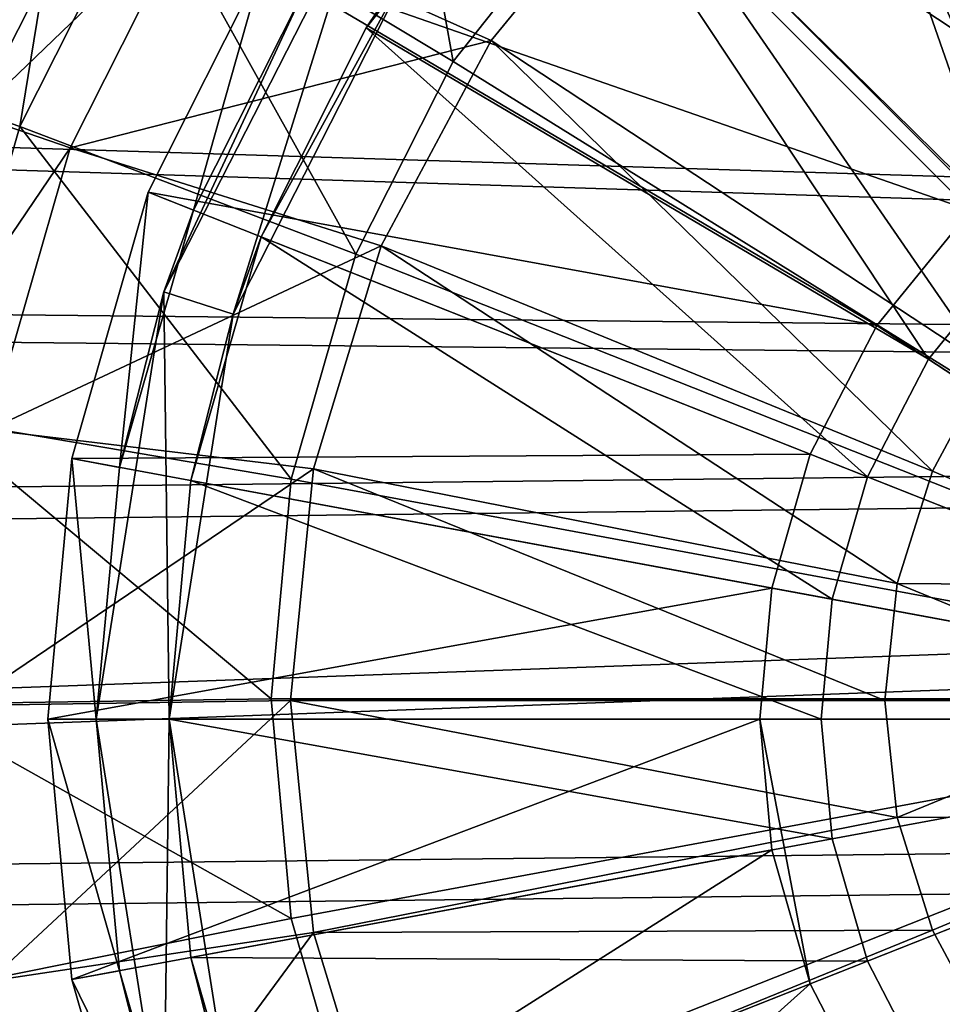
# Model space of a CAD drawing. Header units: metres. Extents: x -904 to 0, y -908 to 0.
# Tile 15 of 153: x -512 to -474, y -782 to -741. Entities that reach past the tile are written whole.
import ezdxf

# ---------------------------------------------------------------- set-up
doc = ezdxf.new("R2010")
doc.units = ezdxf.units.M

msp = doc.modelspace()

# ---------------------------------------------------------------- linework, layer by layer
at = {"layer": 'None012311'}
for points in [[(-514.015442, -745.137939, 108.970169), (-508.662079, -734.506348, 109.248566), (-829.558289, -705.071228, 110.019356)], [(-515.674927, -744.40271, 105.988396), (-831.226318, -708.327942, 106.933044), (-510.178772, -733.487244, 106.274223)], [(-478.276703, -726.912109, 90.869652), (-470.33017, -722.91272, 90.97438), (-452.00235, -769.192566, 89.738754)], [(-506.965149, -735.297791, 99.259338), (-497.751282, -723.685242, 99.563423), (-494.297943, -742.927856, 90.450272)], [(-497.751282, -723.685242, 99.563423), (-487.210724, -733.996887, 90.684135), (-494.297943, -742.927856, 90.450272)], [(-479.212311, -728.549866, 93.827415), (-465.492737, -748.823547, 93.284843), (-470.741791, -724.025513, 93.945885)], [(-487.210724, -733.996887, 90.684135), (-478.276703, -726.912109, 90.869652), (-452.00235, -769.192566, 89.738754)], [(-486.637054, -734.639282, 93.667953), (-469.18811, -751.824097, 93.206276), (-479.212311, -728.549866, 93.827415)], [(-469.18811, -751.824097, 93.206276), (-465.492737, -748.823547, 93.284843), (-479.212311, -728.549866, 93.827415)], [(-515.674927, -744.40271, 105.988396), (-510.178772, -733.487244, 106.274223), (-512.158691, -745.611877, 98.989258)], [(-510.178772, -733.487244, 106.274223), (-506.965149, -735.297791, 99.259338), (-512.158691, -745.611877, 98.989258)], [(-494.297943, -742.927856, 90.450272), (-487.210724, -733.996887, 90.684135), (-452.00235, -769.192566, 89.738754)], [(-505.067841, -736.531311, 101.402817), (-508.662079, -734.506348, 109.248566), (-514.015442, -745.137939, 108.970169)], [(-492.730652, -742.059814, 93.47364), (-486.637054, -734.639282, 93.667953), (-505.067841, -736.531311, 101.402817)], [(-492.730652, -742.059814, 93.47364), (-472.238434, -755.539246, 93.108986), (-486.637054, -734.639282, 93.667953)], [(-472.238434, -755.539246, 93.108986), (-469.18811, -751.824097, 93.206276), (-486.637054, -734.639282, 93.667953)], [(-512.158691, -745.611877, 98.989258), (-506.965149, -735.297791, 99.259338), (-498.298676, -750.871643, 90.242249)], [(-506.965149, -735.297791, 99.259338), (-494.297943, -742.927856, 90.450272), (-498.298676, -750.871643, 90.242249)], [(-510.082733, -746.490417, 101.142029), (-505.067841, -736.531311, 101.402817), (-514.015442, -745.137939, 108.970169)], [(-492.730652, -742.059814, 93.47364), (-505.067841, -736.531311, 101.402817), (-510.082733, -746.490417, 101.142029)], [(-497.258881, -750.526184, 93.251945), (-492.730652, -742.059814, 93.47364), (-510.082733, -746.490417, 101.142029)], [(-497.258881, -750.526184, 93.251945), (-474.538147, -759.808167, 92.9972), (-492.730652, -742.059814, 93.47364)], [(-474.538147, -759.808167, 92.9972), (-472.238434, -755.539246, 93.108986), (-492.730652, -742.059814, 93.47364)], [(-498.298676, -750.871643, 90.242249), (-494.297943, -742.927856, 90.450272), (-452.00235, -769.192566, 89.738754)], [(-515.674927, -744.40271, 105.988396), (-512.158691, -745.611877, 98.989258), (-515.620911, -757.649353, 98.674042)], [(-510.082733, -746.490417, 101.142029), (-514.015442, -745.137939, 108.970169), (-517.584473, -757.546936, 108.645226)], [(-515.620911, -757.649353, 98.674042), (-512.158691, -745.611877, 98.989258), (-500.963196, -760.135681, 89.999664)], [(-512.158691, -745.611877, 98.989258), (-498.298676, -750.871643, 90.242249), (-500.963196, -760.135681, 89.999664)], [(-513.425476, -758.112427, 100.837692), (-510.082733, -746.490417, 101.142029), (-517.584473, -757.546936, 108.645226)], [(-497.258881, -750.526184, 93.251945), (-510.082733, -746.490417, 101.142029), (-513.425476, -758.112427, 100.837692)], [(-500.047729, -759.713013, 93.011375), (-497.258881, -750.526184, 93.251945), (-513.425476, -758.112427, 100.837692)], [(-500.047729, -759.713013, 93.011375), (-475.989716, -764.44635, 92.875748), (-497.258881, -750.526184, 93.251945)], [(-475.989716, -764.44635, 92.875748), (-474.538147, -759.808167, 92.9972), (-497.258881, -750.526184, 93.251945)], [(-500.963196, -760.135681, 89.999664), (-498.298676, -750.871643, 90.242249), (-452.00235, -769.192566, 89.738754)], [(-463.269592, -764.539917, 92.867455), (-472.238434, -755.539246, 93.108986), (-474.538147, -759.808167, 92.9972)], [(-516.701111, -769.418518, 98.36586), (-515.620911, -757.649353, 98.674042), (-501.794525, -769.193176, 89.762482)], [(-515.620911, -757.649353, 98.674042), (-500.963196, -760.135681, 89.999664), (-501.794525, -769.193176, 89.762482)], [(-500.047729, -759.713013, 93.011375), (-513.425476, -758.112427, 100.837692), (-514.468384, -769.475403, 100.540146)], [(-500.990021, -769.267212, 92.761192), (-500.047729, -759.713013, 93.011375), (-514.468384, -769.475403, 100.540146)], [(-500.990021, -769.267212, 92.761192), (-476.495544, -769.269226, 92.749458), (-500.047729, -759.713013, 93.011375)], [(-476.495544, -769.269226, 92.749458), (-475.989716, -764.44635, 92.875748), (-500.047729, -759.713013, 93.011375)], [(-475.989716, -764.44635, 92.875748), (-463.269592, -764.539917, 92.867455), (-474.538147, -759.808167, 92.9972)], [(-501.794525, -769.193176, 89.762482), (-500.963196, -760.135681, 89.999664), (-452.00235, -769.192566, 89.738754)], [(-476.495544, -769.269226, 92.749458), (-464.24823, -769.270142, 92.743591), (-475.989716, -764.44635, 92.875748)], [(-464.24823, -769.270142, 92.743591), (-463.269592, -764.539917, 92.867455), (-475.989716, -764.44635, 92.875748)], [(-516.701111, -769.418518, 98.36586), (-501.794525, -769.193176, 89.762482), (-500.963196, -778.250732, 89.525307)], [(-515.620911, -781.187622, 98.057671), (-516.701111, -769.418518, 98.36586), (-500.963196, -778.250732, 89.525307)], [(-500.990021, -769.267212, 92.761192), (-514.468384, -769.475403, 100.540146), (-513.425476, -780.838379, 100.242592)], [(-500.0495, -778.821594, 92.511002), (-500.990021, -769.267212, 92.761192), (-513.425476, -780.838379, 100.242592)], [(-500.963196, -778.250732, 89.525307), (-501.794525, -769.193176, 89.762482), (-452.00235, -769.192566, 89.738754)], [(-500.0495, -778.821594, 92.511002), (-475.990601, -774.092102, 92.623169), (-500.990021, -769.267212, 92.761192)], [(-475.990601, -774.092102, 92.623169), (-476.495544, -769.269226, 92.749458), (-500.990021, -769.267212, 92.761192)], [(-498.298676, -787.514771, 89.282715), (-500.963196, -778.250732, 89.525307), (-452.00235, -769.192566, 89.738754)], [(-494.297943, -795.458557, 89.074699), (-498.298676, -787.514771, 89.282715), (-452.00235, -769.192566, 89.738754)], [(-487.210724, -804.389526, 88.840836), (-494.297943, -795.458557, 89.074699), (-452.00235, -769.192566, 89.738754)], [(-478.276703, -811.474304, 88.655312), (-487.210724, -804.389526, 88.840836), (-452.00235, -769.192566, 89.738754)], [(-470.33017, -815.473694, 88.550591), (-478.276703, -811.474304, 88.655312), (-452.00235, -769.192566, 89.738754)], [(-464.24823, -769.270142, 92.743591), (-476.495544, -769.269226, 92.749458), (-475.990601, -774.092102, 92.623169)], [(-463.270447, -774.000549, 92.61972), (-464.24823, -769.270142, 92.743591), (-475.990601, -774.092102, 92.623169)], [(-474.539886, -778.730591, 92.501701), (-475.990601, -774.092102, 92.623169), (-500.0495, -778.821594, 92.511002)], [(-463.270447, -774.000549, 92.61972), (-475.990601, -774.092102, 92.623169), (-474.539886, -778.730591, 92.501701)], [(-472.240936, -782.999939, 92.389908), (-463.270447, -774.000549, 92.61972), (-474.539886, -778.730591, 92.501701)], [(-515.620911, -781.187622, 98.057671), (-500.963196, -778.250732, 89.525307), (-498.298676, -787.514771, 89.282715)], [(-497.262329, -788.008911, 92.270424), (-474.539886, -778.730591, 92.501701), (-500.0495, -778.821594, 92.511002)], [(-472.240936, -782.999939, 92.389908), (-474.539886, -778.730591, 92.501701), (-497.262329, -788.008911, 92.270424)], [(-500.0495, -778.821594, 92.511002), (-513.425476, -780.838379, 100.242592), (-510.082733, -792.460449, 99.938263)], [(-497.262329, -788.008911, 92.270424), (-500.0495, -778.821594, 92.511002), (-510.082733, -792.460449, 99.938263)], [(-519.339539, -782.057861, 105.002357), (-515.620911, -781.187622, 98.057671), (-512.158691, -793.225098, 97.742462)], [(-512.158691, -793.225098, 97.742462), (-515.620911, -781.187622, 98.057671), (-498.298676, -787.514771, 89.282715)], [(-510.082733, -792.460449, 99.938263), (-513.425476, -780.838379, 100.242592), (-514.015442, -794.220703, 107.684891)]]:
    msp.add_3dface(points, dxfattribs=at)
at = {"layer": 'None012312'}
for points in [[(-720.775391, -740.003967, 2167.144043), (-180.38501, -756.770996, 2157.224365), (-761.496765, -750.815186, 2160.915527)], [(-720.775391, -740.003967, 2167.144043), (-195.265991, -740.003967, 2167.144043), (-180.38501, -756.770996, 2157.224365)], [(-720.775391, -740.804871, 2170), (-762.439392, -751.924988, 2163.626953), (-179.185745, -757.945496, 2159.911377)], [(-194.320099, -740.804871, 2170), (-720.775391, -740.804871, 2170), (-179.185745, -757.945496, 2159.911377)], [(-180.38501, -756.770996, 2157.224365), (-781.398254, -763.431824, 2152.863525), (-761.496765, -750.815186, 2160.915527)], [(-179.185745, -757.945496, 2159.911377), (-762.439392, -751.924988, 2163.626953), (-782.797424, -764.874939, 2155.389893)], [(-164.589264, -772.242615, 2146.695068), (-799.928772, -779.095703, 2141.559082), (-180.38501, -756.770996, 2157.224365)], [(-799.928772, -779.095703, 2141.559082), (-781.398254, -763.431824, 2152.863525), (-180.38501, -756.770996, 2157.224365)], [(-163.10463, -773.75061, 2149.191895), (-179.185745, -757.945496, 2159.911377), (-801.754211, -780.922791, 2143.825439)], [(-801.754211, -780.922791, 2143.825439), (-179.185745, -757.945496, 2159.911377), (-782.797424, -764.874939, 2155.389893)], [(-130.859543, -799.576477, 2124.210693), (-815.799622, -795.593506, 2127.841064), (-164.589264, -772.242615, 2146.695068)], [(-815.799622, -795.593506, 2127.841064), (-799.928772, -779.095703, 2141.559082), (-164.589264, -772.242615, 2146.695068)], [(-818.062683, -797.87561, 2129.718262), (-145.002502, -789.292603, 2137.125), (-163.10463, -773.75061, 2149.191895)], [(-818.062683, -797.87561, 2129.718262), (-163.10463, -773.75061, 2149.191895), (-801.754211, -780.922791, 2143.825439)]]:
    msp.add_3dface(points, dxfattribs=at)
at = {"layer": 'None012325'}
for points in [[(-473.719238, -715.170471, 111.452499), (-483.130402, -719.90802, 111.452499), (-462.916931, -742.457947, 115.948647)], [(-483.130402, -719.90802, 111.452499), (-493.721405, -728.308838, 111.452499), (-468.228088, -745.209412, 115.948647)], [(-483.130402, -719.90802, 111.452499), (-468.228088, -745.209412, 115.948647), (-462.916931, -742.457947, 115.948647)], [(-480.49469, -724.15686, 109.382034), (-471.878845, -719.819397, 109.382034), (-466.841797, -747.329834, 113.182106)], [(-490.185913, -731.84436, 109.382034), (-480.49469, -724.15686, 109.382034), (-471.178009, -750.852295, 113.182106)], [(-480.49469, -724.15686, 109.382034), (-466.841797, -747.329834, 113.182106), (-471.178009, -750.852295, 113.182106)], [(-493.721405, -728.308838, 111.452499), (-502.122253, -738.899902, 111.452499), (-472.96936, -749.060913, 115.948647)], [(-493.721405, -728.308838, 111.452499), (-472.96936, -749.060913, 115.948647), (-468.228088, -745.209412, 115.948647)], [(-497.873444, -741.535583, 109.382034), (-490.185913, -731.84436, 109.382034), (-474.700439, -755.188477, 113.182106)], [(-495.689087, -738.28772, 101.509148), (-490.185913, -731.84436, 109.382034), (-497.873444, -741.535583, 109.382034)], [(-490.185913, -731.84436, 109.382034), (-471.178009, -750.852295, 113.182106), (-474.700439, -755.188477, 113.182106)], [(-506.212372, -752.414185, 101.509148), (-500.42276, -739.954163, 108.797249), (-498.116119, -736.524353, 101.509148)], [(-506.212372, -752.414185, 101.509148), (-498.116119, -736.524353, 101.509148), (-503.359222, -753.341187, 101.509148)], [(-503.359222, -753.341187, 101.509148), (-498.116119, -736.524353, 101.509148), (-495.689087, -738.28772, 101.509148)], [(-503.359222, -753.341187, 101.509148), (-495.689087, -738.28772, 101.509148), (-502.210907, -750.151428, 109.382034)], [(-502.210907, -750.151428, 109.382034), (-495.689087, -738.28772, 101.509148), (-497.873444, -741.535583, 109.382034)], [(-502.122253, -738.899902, 111.452499), (-506.859802, -748.311035, 111.452507), (-476.820862, -753.802185, 115.948647)], [(-506.859802, -748.311035, 108.389137), (-502.122253, -738.899902, 108.389137), (-505.000275, -749.04718, 108.797256)], [(-506.859802, -748.311035, 108.389137), (-506.859802, -748.311035, 111.452507), (-502.122253, -738.899902, 108.389137)], [(-506.859802, -748.311035, 111.452507), (-502.122253, -738.899902, 111.452499), (-502.122253, -738.899902, 108.389137)], [(-502.122253, -738.899902, 108.389137), (-500.42276, -739.954163, 108.797249), (-505.000275, -749.04718, 108.797256)], [(-502.122253, -738.899902, 111.452499), (-476.820862, -753.802185, 115.948647), (-472.96936, -749.060913, 115.948647)], [(-505.000275, -749.04718, 108.797256), (-500.42276, -739.954163, 108.797249), (-506.212372, -752.414185, 101.509148)], [(-502.210907, -750.151428, 109.382034), (-497.873444, -741.535583, 109.382034), (-477.216858, -760.045837, 113.182106)], [(-497.873444, -741.535583, 109.382034), (-474.700439, -755.188477, 113.182106), (-477.216858, -760.045837, 113.182106)], [(-506.859802, -748.311035, 111.452507), (-510.017059, -759.291992, 111.452507), (-479.572357, -759.113342, 115.948647)], [(-510.017059, -759.291992, 108.389137), (-506.859802, -748.311035, 108.389137), (-508.050507, -759.655884, 108.797256)], [(-510.017059, -759.291992, 111.452507), (-506.859802, -748.311035, 111.452507), (-510.017059, -759.291992, 108.389137)], [(-506.859802, -748.311035, 111.452507), (-506.859802, -748.311035, 108.389137), (-510.017059, -759.291992, 108.389137)], [(-506.859802, -748.311035, 108.389137), (-505.000275, -749.04718, 108.797256), (-508.050507, -759.655884, 108.797256)], [(-506.859802, -748.311035, 111.452507), (-479.572357, -759.113342, 115.948647), (-476.820862, -753.802185, 115.948647)], [(-508.050507, -759.655884, 108.797256), (-505.000275, -749.04718, 108.797256), (-506.212372, -752.414185, 101.509148)], [(-472.96936, -749.060913, 115.948647), (-476.820862, -753.802185, 115.948647), (-452.002167, -770.028137, 117.452507)], [(-505.100586, -760.201782, 109.382042), (-502.210907, -750.151428, 109.382034), (-478.668182, -765.093506, 113.182106)], [(-505.100586, -760.201782, 109.382042), (-503.359222, -753.341187, 101.509148), (-502.210907, -750.151428, 109.382034)], [(-502.210907, -750.151428, 109.382034), (-477.216858, -760.045837, 113.182106), (-478.668182, -765.093506, 113.182106)], [(-474.700439, -755.188477, 113.182106), (-471.178009, -750.852295, 113.182106), (-452.002167, -770.028137, 114.452507)], [(-508.050507, -759.655884, 108.797256), (-506.212372, -752.414185, 101.509148), (-509.002167, -770.028137, 101.509148)], [(-509.002167, -770.028137, 101.509148), (-506.212372, -752.414185, 101.509148), (-506.002167, -770.028137, 101.509148)], [(-506.002167, -770.028137, 101.509148), (-506.212372, -752.414185, 101.509148), (-503.359222, -753.341187, 101.509148)], [(-506.002167, -770.028137, 101.509148), (-503.359222, -753.341187, 101.509148), (-505.100586, -760.201782, 109.382042)], [(-476.820862, -753.802185, 115.948647), (-479.572357, -759.113342, 115.948647), (-452.002167, -770.028137, 117.452507)], [(-477.216858, -760.045837, 113.182106), (-474.700439, -755.188477, 113.182106), (-452.002167, -770.028137, 114.452507)], [(-510.017059, -759.291992, 111.452507), (-481.159241, -764.632568, 115.948647), (-479.572357, -759.113342, 115.948647)], [(-479.572357, -759.113342, 115.948647), (-481.159241, -764.632568, 115.948647), (-452.002167, -770.028137, 117.452507)], [(-510.017059, -759.291992, 111.452507), (-511.002106, -770.028137, 111.452507), (-481.159241, -764.632568, 115.948647)], [(-511.002106, -770.028137, 108.389137), (-510.017059, -759.291992, 108.389137), (-509.002167, -770.028137, 108.797256)], [(-511.002106, -770.028137, 111.452507), (-510.017059, -759.291992, 111.452507), (-511.002106, -770.028137, 108.389137)], [(-510.017059, -759.291992, 111.452507), (-510.017059, -759.291992, 108.389137), (-511.002106, -770.028137, 108.389137)], [(-510.017059, -759.291992, 108.389137), (-508.050507, -759.655884, 108.797256), (-509.002167, -770.028137, 108.797256)], [(-509.002167, -770.028137, 108.797256), (-508.050507, -759.655884, 108.797256), (-509.002167, -770.028137, 101.509148)], [(-478.668182, -765.093506, 113.182106), (-477.216858, -760.045837, 113.182106), (-452.002167, -770.028137, 114.452507)], [(-506.002167, -770.028137, 109.382042), (-505.100586, -760.201782, 109.382042), (-479.120911, -770.028137, 113.182106)], [(-506.002167, -770.028137, 109.382042), (-506.002167, -770.028137, 101.509148), (-505.100586, -760.201782, 109.382042)], [(-505.100586, -760.201782, 109.382042), (-478.668182, -765.093506, 113.182106), (-479.120911, -770.028137, 113.182106)], [(-511.002106, -770.028137, 111.452507), (-481.654266, -770.028137, 115.948647), (-481.159241, -764.632568, 115.948647)], [(-481.159241, -764.632568, 115.948647), (-481.654266, -770.028137, 115.948647), (-452.002167, -770.028137, 117.452507)], [(-479.120911, -770.028137, 113.182106), (-478.668182, -765.093506, 113.182106), (-452.002167, -770.028137, 114.452507)], [(-511.002106, -770.028137, 111.452507), (-510.017059, -780.764282, 111.452507), (-481.654266, -770.028137, 115.948647)], [(-509.002167, -770.028137, 108.797256), (-508.050507, -780.40033, 108.797256), (-511.002106, -770.028137, 108.389137)], [(-508.050507, -780.40033, 108.797256), (-510.017059, -780.764282, 108.389137), (-511.002106, -770.028137, 108.389137)], [(-511.002106, -770.028137, 108.389137), (-510.017059, -780.764282, 108.389137), (-511.002106, -770.028137, 111.452507)], [(-510.017059, -780.764282, 108.389137), (-510.017059, -780.764282, 111.452507), (-511.002106, -770.028137, 111.452507)], [(-510.017059, -780.764282, 111.452507), (-481.159241, -775.423706, 115.948647), (-481.654266, -770.028137, 115.948647)], [(-509.002167, -770.028137, 108.797256), (-509.002167, -770.028137, 101.509148), (-508.050507, -780.40033, 108.797256)], [(-509.002167, -770.028137, 101.509148), (-506.212372, -787.64209, 101.509148), (-508.050507, -780.40033, 108.797256)], [(-506.212372, -787.64209, 101.509148), (-509.002167, -770.028137, 101.509148), (-506.002167, -770.028137, 101.509148)], [(-506.212372, -787.64209, 101.509148), (-506.002167, -770.028137, 101.509148), (-503.359222, -786.715027, 101.509148)], [(-505.100586, -779.854431, 109.382042), (-506.002167, -770.028137, 109.382042), (-478.668182, -774.962769, 113.182106)], [(-506.002167, -770.028137, 109.382042), (-479.120911, -770.028137, 113.182106), (-478.668182, -774.962769, 113.182106)], [(-506.002167, -770.028137, 109.382042), (-505.100586, -779.854431, 109.382042), (-506.002167, -770.028137, 101.509148)], [(-505.100586, -779.854431, 109.382042), (-503.359222, -786.715027, 101.509148), (-506.002167, -770.028137, 101.509148)], [(-481.654266, -770.028137, 115.948647), (-481.159241, -775.423706, 115.948647), (-479.572357, -780.942932, 115.948647)], [(-479.572357, -780.942932, 115.948647), (-452.002167, -770.028137, 117.452507), (-481.654266, -770.028137, 115.948647)], [(-479.572357, -780.942932, 115.948647), (-476.820862, -786.254089, 115.948647), (-452.002167, -770.028137, 117.452507)], [(-478.668182, -774.962769, 113.182106), (-479.120911, -770.028137, 113.182106), (-452.002167, -770.028137, 114.452507)], [(-477.216858, -780.010376, 113.182106), (-478.668182, -774.962769, 113.182106), (-452.002167, -770.028137, 114.452507)], [(-474.700439, -784.867798, 113.182106), (-477.216858, -780.010376, 113.182106), (-452.002167, -770.028137, 114.452507)], [(-476.820862, -786.254089, 115.948647), (-472.96936, -790.995361, 115.948647), (-452.002167, -770.028137, 117.452507)], [(-471.178009, -789.203979, 113.182106), (-474.700439, -784.867798, 113.182106), (-452.002167, -770.028137, 114.452507)], [(-505.100586, -779.854431, 109.382042), (-478.668182, -774.962769, 113.182106), (-477.216858, -780.010376, 113.182106)], [(-510.017059, -780.764282, 111.452507), (-506.859802, -791.745239, 111.452507), (-481.159241, -775.423706, 115.948647)], [(-481.159241, -775.423706, 115.948647), (-506.859802, -791.745239, 111.452507), (-479.572357, -780.942932, 115.948647)], [(-502.210907, -789.904785, 109.382042), (-505.100586, -779.854431, 109.382042), (-477.216858, -780.010376, 113.182106)], [(-505.100586, -779.854431, 109.382042), (-502.210907, -789.904785, 109.382042), (-503.359222, -786.715027, 101.509148)], [(-502.210907, -789.904785, 109.382042), (-477.216858, -780.010376, 113.182106), (-474.700439, -784.867798, 113.182106)], [(-508.050507, -780.40033, 108.797256), (-505.000275, -791.009094, 108.797256), (-510.017059, -780.764282, 108.389137)], [(-505.000275, -791.009094, 108.797256), (-506.859802, -791.745239, 108.389137), (-510.017059, -780.764282, 108.389137)], [(-510.017059, -780.764282, 108.389137), (-506.859802, -791.745239, 108.389137), (-510.017059, -780.764282, 111.452507)], [(-506.859802, -791.745239, 108.389137), (-506.859802, -791.745239, 111.452507), (-510.017059, -780.764282, 111.452507)], [(-508.050507, -780.40033, 108.797256), (-506.212372, -787.64209, 101.509148), (-505.000275, -791.009094, 108.797256)], [(-479.572357, -780.942932, 115.948647), (-506.859802, -791.745239, 111.452507), (-502.122253, -801.156372, 111.452507)], [(-479.572357, -780.942932, 115.948647), (-502.122253, -801.156372, 111.452507), (-476.820862, -786.254089, 115.948647)]]:
    msp.add_3dface(points, dxfattribs=at)

doc.saveas('drawing.dxf')
